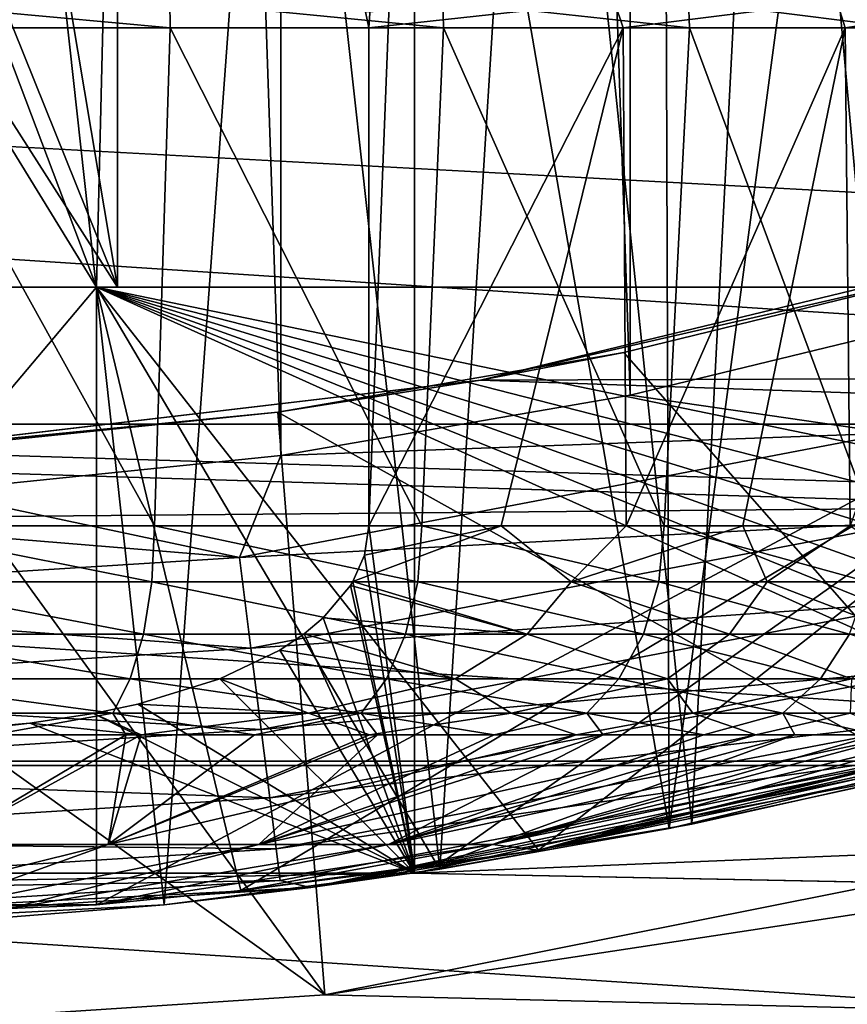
# Model space of a CAD drawing. Header units: millimetres. Extents: x -147 to 182, y -41 to 41.
# Tile 216 of 256: x 77.52 to 79.44, y -13.16 to -10.88. Entities that reach past the tile are written whole.
import ezdxf

# ---------------------------------------------------------------- set-up
doc = ezdxf.new("R2010")
doc.units = ezdxf.units.MM
doc.header["$LTSCALE"] = 51.403556
for name, color, linetype in [('146', 7, 'CONTINUOUS'), ('2', 7, 'CONTINUOUS'), ('3', 7, 'CONTINUOUS'), ('325', 7, 'CONTINUOUS'), ('326', 7, 'CONTINUOUS'), ('328', 7, 'CONTINUOUS'), ('329', 7, 'CONTINUOUS'), ('330', 7, 'CONTINUOUS'), ('339', 7, 'CONTINUOUS'), ('340', 7, 'CONTINUOUS'), ('341', 7, 'CONTINUOUS'), ('344', 7, 'CONTINUOUS'), ('346', 7, 'CONTINUOUS'), ('349', 7, 'CONTINUOUS'), ('350', 7, 'CONTINUOUS'), ('355', 7, 'CONTINUOUS'), ('357', 7, 'CONTINUOUS'), ('358', 7, 'CONTINUOUS'), ('360', 7, 'CONTINUOUS'), ('361', 7, 'CONTINUOUS'), ('363', 7, 'CONTINUOUS'), ('52', 7, 'CONTINUOUS'), ('53', 7, 'CONTINUOUS'), ('70', 7, 'CONTINUOUS'), ('72', 7, 'CONTINUOUS')]:
    doc.layers.add(name, color=color, linetype=linetype)

msp = doc.modelspace()

# ---------------------------------------------------------------- linework, layer by layer
at = {"layer": '146', "color": 7, "linetype": 'CONTINUOUS'}
for points in [[(79.9851, -11.3782, -19.9884), (78.5895, -11.7151, -19.7928), (79.7106, -11.4587, -26.5), (79.9851, -11.3782, -19.9884)], [(78.5895, -11.7151, -19.7928), (78.9211, -11.6511, -26.5), (79.7106, -11.4587, -26.5), (78.5895, -11.7151, -19.7928)], [(78.5895, -11.7151, -19.7928), (78.1205, -11.7892, -26.5), (78.9211, -11.6511, -26.5), (78.5895, -11.7151, -19.7928)], [(78.5895, -11.7151, -19.7928), (77.1955, -11.8797, -19.6945), (78.1205, -11.7892, -26.5), (78.5895, -11.7151, -19.7928)], [(77.1955, -11.8797, -19.6945), (77.3121, -11.8723, -26.5), (78.1205, -11.7892, -26.5), (77.1955, -11.8797, -19.6945)]]:
    msp.add_3dface(points, dxfattribs=at)
at = {"layer": '2', "color": 7, "linetype": 'CONTINUOUS'}
for points in [[(-112.7, -9.1098, 21.119), (-112.7, -11.5, 19.9186), (136.7, -9.1098, 21.119), (-112.7, -9.1098, 21.119)], [(136.7, -9.1098, 21.119), (-112.7, -11.5, 19.9186), (136.7, -11.5, 19.9186), (136.7, -9.1098, 21.119)], [(-112.7, -11.5, 19.9186), (-112.7, -13.7346, 18.4488), (136.7, -11.5, 19.9186), (-112.7, -11.5, 19.9186)], [(136.7, -11.5, 19.9186), (-112.7, -13.7346, 18.4488), (136.7, -13.7346, 18.4488), (136.7, -11.5, 19.9186)]]:
    msp.add_3dface(points, dxfattribs=at)
at = {"layer": '3', "color": 7, "linetype": 'CONTINUOUS'}
for points in [[(79.9851, -11.3782, -19.9884), (136.7, -11.5, -19.9186), (78.5895, -11.7151, -19.7928), (79.9851, -11.3782, -19.9884)], [(136.7, -11.5, -19.9186), (136.7, -13.7346, -18.4488), (78.5895, -11.7151, -19.7928), (136.7, -11.5, -19.9186)], [(78.5895, -11.7151, -19.7928), (136.7, -13.7346, -18.4488), (77.1955, -11.8797, -19.6945), (78.5895, -11.7151, -19.7928)], [(136.7, -13.7346, -18.4488), (-112.7, -13.7346, -18.4488), (-77.1961, -11.8796, -19.6945), (136.7, -13.7346, -18.4488)], [(-75.8038, -11.8796, -19.6945), (136.7, -13.7346, -18.4488), (-77.1961, -11.8796, -19.6945), (-75.8038, -11.8796, -19.6945)], [(75.8045, -11.8797, -19.6945), (136.7, -13.7346, -18.4488), (-75.8038, -11.8796, -19.6945), (75.8045, -11.8797, -19.6945)], [(77.1955, -11.8797, -19.6945), (136.7, -13.7346, -18.4488), (75.8045, -11.8797, -19.6945), (77.1955, -11.8797, -19.6945)]]:
    msp.add_3dface(points, dxfattribs=at)
at = {"layer": '325', "color": 7, "linetype": 'CONTINUOUS'}
for points in [[(78.1279, 11.8891, -51.1), (77.3143, 11.9723, -51.1), (78.1279, -11.8891, -51.1), (78.1279, 11.8891, -51.1)], [(78.1279, -11.8891, -51.1), (77.3143, 11.9723, -51.1), (77.3143, -11.9723, -51.1), (78.1279, -11.8891, -51.1)], [(78.9357, 11.7502, -51.1), (78.1279, 11.8891, -51.1), (78.9357, -11.7502, -51.1), (78.9357, 11.7502, -51.1)], [(78.9357, -11.7502, -51.1), (78.1279, 11.8891, -51.1), (78.1279, -11.8891, -51.1), (78.9357, -11.7502, -51.1)], [(79.7328, 11.5564, -51.1), (78.9357, 11.7502, -51.1), (79.7327, -11.5564, -51.1), (79.7328, 11.5564, -51.1)], [(79.7327, -11.5564, -51.1), (78.9357, 11.7502, -51.1), (78.9357, -11.7502, -51.1), (79.7327, -11.5564, -51.1)]]:
    msp.add_3dface(points, dxfattribs=at)
at = {"layer": '326', "color": 7, "linetype": 'CONTINUOUS'}
for points in [[(49.2728, -12.5967, -81.1), (48.0704, -9.5791, -81.1), (103.7272, -12.5967, -81.1), (49.2728, -12.5967, -81.1)], [(103.7272, -12.5967, -81.1), (48.0704, -9.5791, -81.1), (104.9296, -9.5791, -81.1), (103.7272, -12.5967, -81.1)], [(50.7943, -15.4666, -81.1), (49.2728, -12.5967, -81.1), (102.2057, -15.4666, -81.1), (50.7943, -15.4666, -81.1)], [(102.2057, -15.4666, -81.1), (49.2728, -12.5967, -81.1), (103.7272, -12.5967, -81.1), (102.2057, -15.4666, -81.1)]]:
    msp.add_3dface(points, dxfattribs=at)
at = {"layer": '328', "color": 7, "linetype": 'CONTINUOUS'}
for points in [[(79.7327, -11.5564, -51.1), (78.9357, -11.7502, -51.1), (79.5393, -11.8375, -51.1248), (79.7327, -11.5564, -51.1)], [(78.9357, -11.7502, -51.1), (78.1279, -11.8891, -51.1), (79.5393, -11.8375, -51.1248), (78.9357, -11.7502, -51.1)], [(78.1279, -11.8891, -51.1), (78.0318, -12.1251, -51.1248), (79.5393, -11.8375, -51.1248), (78.1279, -11.8891, -51.1)], [(78.0318, -12.1251, -51.1248), (79.592, -12.0425, -51.1986), (79.5393, -11.8375, -51.1248), (78.0318, -12.1251, -51.1248)], [(78.1279, -11.8891, -51.1), (77.3143, -11.9723, -51.1), (78.0318, -12.1251, -51.1248), (78.1279, -11.8891, -51.1)], [(77.3143, -11.9723, -51.1), (76.5, -12, -51.1), (78.0318, -12.1251, -51.1248), (77.3143, -11.9723, -51.1)], [(76.5, -12, -51.1), (76.5, -12.2214, -51.1248), (78.0318, -12.1251, -51.1248), (76.5, -12, -51.1)], [(78.0583, -12.335, -51.1986), (79.592, -12.0425, -51.1986), (78.0318, -12.1251, -51.1248), (78.0583, -12.335, -51.1986)], [(78.0583, -12.335, -51.1986), (79.6392, -12.2264, -51.3177), (79.592, -12.0425, -51.1986), (78.0583, -12.335, -51.1986)], [(76.5, -12.2214, -51.1248), (78.0583, -12.335, -51.1986), (78.0318, -12.1251, -51.1248), (76.5, -12.2214, -51.1248)], [(76.5, -12.2214, -51.1248), (76.5, -12.4331, -51.1986), (78.0583, -12.335, -51.1986), (76.5, -12.2214, -51.1248)], [(78.0821, -12.5234, -51.3177), (79.6392, -12.2264, -51.3177), (78.0583, -12.335, -51.1986), (78.0821, -12.5234, -51.3177)], [(78.0821, -12.5234, -51.3177), (79.6786, -12.38, -51.4762), (79.6392, -12.2264, -51.3177), (78.0821, -12.5234, -51.3177)], [(76.5, -12.4331, -51.1986), (78.0821, -12.5234, -51.3177), (78.0583, -12.335, -51.1986), (76.5, -12.4331, -51.1986)], [(78.102, -12.6808, -51.4762), (79.6786, -12.38, -51.4762), (78.0821, -12.5234, -51.3177), (78.102, -12.6808, -51.4762)], [(78.102, -12.6808, -51.4762), (79.7083, -12.4956, -51.6659), (79.6786, -12.38, -51.4762), (78.102, -12.6808, -51.4762)], [(76.5, -12.4331, -51.1986), (76.5, -12.623, -51.3177), (78.0821, -12.5234, -51.3177), (76.5, -12.4331, -51.1986)], [(78.1169, -12.7991, -51.6659), (79.7083, -12.4956, -51.6659), (78.102, -12.6808, -51.4762), (78.1169, -12.7991, -51.6659)], [(78.1169, -12.7991, -51.6659), (79.7267, -12.5673, -51.8775), (79.7083, -12.4956, -51.6659), (78.1169, -12.7991, -51.6659)], [(76.5, -12.623, -51.3177), (78.102, -12.6808, -51.4762), (78.0821, -12.5234, -51.3177), (76.5, -12.623, -51.3177)], [(78.1262, -12.8726, -51.8775), (79.7267, -12.5673, -51.8775), (78.1169, -12.7991, -51.6659), (78.1262, -12.8726, -51.8775)], [(78.1262, -12.8726, -51.8775), (78.1968, -12.8888, -52.1), (79.7267, -12.5673, -51.8775), (78.1262, -12.8726, -51.8775)], [(78.1968, -12.8888, -52.1), (79.8647, -12.557, -52.1), (79.7267, -12.5673, -51.8775), (78.1968, -12.8888, -52.1)], [(76.5, -12.623, -51.3177), (76.5, -12.7816, -51.4762), (78.102, -12.6808, -51.4762), (76.5, -12.623, -51.3177)], [(76.5, -12.7816, -51.4762), (78.1169, -12.7991, -51.6659), (78.102, -12.6808, -51.4762), (76.5, -12.7816, -51.4762)], [(76.5, -12.7816, -51.4762), (76.5, -12.9009, -51.6659), (78.1169, -12.7991, -51.6659), (76.5, -12.7816, -51.4762)], [(76.5, -12.9009, -51.6659), (78.1262, -12.8726, -51.8775), (78.1169, -12.7991, -51.6659), (76.5, -12.9009, -51.6659)], [(76.5, -12.9009, -51.6659), (76.5, -12.9749, -51.8775), (78.1262, -12.8726, -51.8775), (76.5, -12.9009, -51.6659)], [(76.5, -12.9749, -51.8775), (78.1968, -12.8888, -52.1), (78.1262, -12.8726, -51.8775), (76.5, -12.9749, -51.8775)], [(76.5, -12.9749, -51.8775), (76.5, -13, -52.1), (78.1968, -12.8888, -52.1), (76.5, -12.9749, -51.8775)]]:
    msp.add_3dface(points, dxfattribs=at)
at = {"layer": '329', "color": 7, "linetype": 'CONTINUOUS'}
for points in [[(77.7689, -12.5351, -63.2548), (77.4609, -12.5351, -63.1537), (77.3408, -12.7888, -64.3281), (77.7689, -12.5351, -63.2548)], [(77.7281, -12.7888, -64.5119), (77.7689, -12.5351, -63.2548), (77.3408, -12.7888, -64.3281), (77.7281, -12.7888, -64.5119)], [(78.0665, -12.5351, -63.3834), (77.7689, -12.5351, -63.2548), (77.7281, -12.7888, -64.5119), (78.0665, -12.5351, -63.3834)], [(78.3512, -12.5351, -63.5384), (78.0665, -12.5351, -63.3834), (77.7281, -12.7888, -64.5119), (78.3512, -12.5351, -63.5384)], [(78.077, -12.7888, -64.7611), (78.3512, -12.5351, -63.5384), (77.7281, -12.7888, -64.5119), (78.077, -12.7888, -64.7611)], [(78.6208, -12.5351, -63.7185), (78.3512, -12.5351, -63.5384), (78.077, -12.7888, -64.7611), (78.6208, -12.5351, -63.7185)], [(78.8729, -12.5351, -63.9223), (78.6208, -12.5351, -63.7185), (78.077, -12.7888, -64.7611), (78.8729, -12.5351, -63.9223)], [(78.3765, -12.7888, -65.0679), (78.8729, -12.5351, -63.9223), (78.077, -12.7888, -64.7611), (78.3765, -12.7888, -65.0679)], [(79.1055, -12.5351, -64.1481), (78.8729, -12.5351, -63.9223), (78.3765, -12.7888, -65.0679), (79.1055, -12.5351, -64.1481)], [(79.3167, -12.5351, -64.394), (79.1055, -12.5351, -64.1481), (78.3765, -12.7888, -65.0679), (79.3167, -12.5351, -64.394)], [(78.6172, -12.7888, -65.4228), (79.3167, -12.5351, -64.394), (78.3765, -12.7888, -65.0679), (78.6172, -12.7888, -65.4228)], [(79.5049, -12.5351, -64.658), (79.3167, -12.5351, -64.394), (78.6172, -12.7888, -65.4228), (79.5049, -12.5351, -64.658)], [(79.6683, -12.5351, -64.938), (79.5049, -12.5351, -64.658), (78.6172, -12.7888, -65.4228), (79.6683, -12.5351, -64.938)], [(78.7236, -12.8019, -65.85), (79.6683, -12.5351, -64.938), (78.6172, -12.7888, -65.4228), (78.7236, -12.8019, -65.85)], [(79.8057, -12.5351, -65.2316), (79.6683, -12.5351, -64.938), (78.7236, -12.8019, -65.85), (79.8057, -12.5351, -65.2316)], [(79.916, -12.5351, -65.5364), (79.8057, -12.5351, -65.2316), (78.7236, -12.8019, -65.85), (79.916, -12.5351, -65.5364)], [(79.9983, -12.5351, -65.85), (79.916, -12.5351, -65.5364), (78.7236, -12.8019, -65.85), (79.9983, -12.5351, -65.85)], [(77.7281, -12.7888, -64.5119), (77.3408, -12.7888, -64.3281), (77.1011, -12.9441, -65.5037), (77.7281, -12.7888, -64.5119)], [(77.3012, -12.9426, -65.6192), (77.7281, -12.7888, -64.5119), (77.1011, -12.9441, -65.5037), (77.3012, -12.9426, -65.6192)], [(78.077, -12.7888, -64.7611), (77.7281, -12.7888, -64.5119), (77.3012, -12.9426, -65.6192), (78.077, -12.7888, -64.7611)], [(77.5002, -12.9374, -65.7341), (78.077, -12.7888, -64.7611), (77.3012, -12.9426, -65.6192), (77.5002, -12.9374, -65.7341)], [(78.3765, -12.7888, -65.0679), (78.077, -12.7888, -64.7611), (77.5002, -12.9374, -65.7341), (78.3765, -12.7888, -65.0679)], [(77.701, -12.9282, -65.85), (78.3765, -12.7888, -65.0679), (77.5002, -12.9374, -65.7341), (77.701, -12.9282, -65.85)], [(78.6172, -12.7888, -65.4228), (78.3765, -12.7888, -65.0679), (77.701, -12.9282, -65.85), (78.6172, -12.7888, -65.4228)], [(78.6172, -12.7888, -65.4228), (77.701, -12.9282, -65.85), (78.0348, -12.8954, -65.85), (78.6172, -12.7888, -65.4228)], [(78.4902, -12.8375, -65.85), (78.6172, -12.7888, -65.4228), (78.0348, -12.8954, -65.85), (78.4902, -12.8375, -65.85)], [(78.7236, -12.8019, -65.85), (78.6172, -12.7888, -65.4228), (78.4902, -12.8375, -65.85), (78.7236, -12.8019, -65.85)]]:
    msp.add_3dface(points, dxfattribs=at)
at = {"layer": '330', "color": 7, "linetype": 'CONTINUOUS'}
for points in [[(77.3408, -12.7888, -68.8719), (77.242, -12.5351, -70.1), (77.8047, -12.5351, -69.9314), (77.3408, -12.7888, -68.8719)], [(77.7281, -12.7888, -68.6881), (77.3408, -12.7888, -68.8719), (77.8047, -12.5351, -69.9314), (77.7281, -12.7888, -68.6881)], [(78.077, -12.7888, -68.4389), (77.7281, -12.7888, -68.6881), (78.8105, -12.5351, -69.3317), (78.077, -12.7888, -68.4389)], [(78.8105, -12.5351, -69.3317), (77.7281, -12.7888, -68.6881), (78.3323, -12.5351, -69.673), (78.8105, -12.5351, -69.3317)], [(78.3323, -12.5351, -69.673), (77.7281, -12.7888, -68.6881), (77.8047, -12.5351, -69.9314), (78.3323, -12.5351, -69.673)], [(78.3765, -12.7888, -68.1321), (78.077, -12.7888, -68.4389), (79.2264, -12.5351, -68.9168), (78.3765, -12.7888, -68.1321)], [(79.2264, -12.5351, -68.9168), (78.077, -12.7888, -68.4389), (78.8105, -12.5351, -69.3317), (79.2264, -12.5351, -68.9168)], [(78.6172, -12.7888, -67.7772), (78.3765, -12.7888, -68.1321), (79.5688, -12.5351, -68.4394), (78.6172, -12.7888, -67.7772)], [(79.5688, -12.5351, -68.4394), (78.3765, -12.7888, -68.1321), (79.2264, -12.5351, -68.9168), (79.5688, -12.5351, -68.4394)], [(78.7236, -12.8019, -67.35), (78.6172, -12.7888, -67.7772), (79.8284, -12.5351, -67.9124), (78.7236, -12.8019, -67.35)], [(79.8284, -12.5351, -67.9124), (78.6172, -12.7888, -67.7772), (79.5688, -12.5351, -68.4394), (79.8284, -12.5351, -67.9124)], [(79.9983, -12.5351, -67.35), (78.7236, -12.8019, -67.35), (79.8284, -12.5351, -67.9124), (79.9983, -12.5351, -67.35)], [(77.3408, -12.7888, -68.8719), (77.7281, -12.7888, -68.6881), (77.1011, -12.9441, -67.6963), (77.3408, -12.7888, -68.8719)], [(77.1011, -12.9441, -67.6963), (77.7281, -12.7888, -68.6881), (77.3012, -12.9426, -67.5808), (77.1011, -12.9441, -67.6963)], [(77.7281, -12.7888, -68.6881), (78.077, -12.7888, -68.4389), (77.3012, -12.9426, -67.5808), (77.7281, -12.7888, -68.6881)], [(77.3012, -12.9426, -67.5808), (78.077, -12.7888, -68.4389), (77.5002, -12.9374, -67.4659), (77.3012, -12.9426, -67.5808)], [(78.077, -12.7888, -68.4389), (78.3765, -12.7888, -68.1321), (77.5002, -12.9374, -67.4659), (78.077, -12.7888, -68.4389)], [(77.5002, -12.9374, -67.4659), (78.3765, -12.7888, -68.1321), (77.701, -12.9282, -67.35), (77.5002, -12.9374, -67.4659)], [(78.3765, -12.7888, -68.1321), (78.6172, -12.7888, -67.7772), (77.701, -12.9282, -67.35), (78.3765, -12.7888, -68.1321)], [(77.701, -12.9282, -67.35), (78.6172, -12.7888, -67.7772), (78.0348, -12.8954, -67.35), (77.701, -12.9282, -67.35)], [(78.6172, -12.7888, -67.7772), (78.7236, -12.8019, -67.35), (78.0348, -12.8954, -67.35), (78.6172, -12.7888, -67.7772)], [(78.0348, -12.8954, -67.35), (78.7236, -12.8019, -67.35), (78.4902, -12.8375, -67.35), (78.0348, -12.8954, -67.35)]]:
    msp.add_3dface(points, dxfattribs=at)
at = {"layer": '339', "color": 7, "linetype": 'CONTINUOUS'}
for points in [[(77.701, -11.5, -67.35), (77.75, -9.5, -67.3217), (76.9569, -9.5328, -67.7796), (77.701, -11.5, -67.35)], [(77.75, -11.5, -67.3217), (77.75, -9.5, -67.3217), (77.701, -11.5, -67.35), (77.75, -11.5, -67.3217)], [(76.5, -9.5437, -68.0434), (77.701, -11.5, -67.35), (76.9569, -9.5328, -67.7796), (76.5, -9.5437, -68.0434)], [(76.5, -9.5437, -68.0434), (76.5, -12.9254, -68.0434), (77.701, -11.5, -67.35), (76.5, -9.5437, -68.0434)], [(76.5, -12.9254, -68.0434), (77.701, -12.9282, -67.35), (77.701, -11.5, -67.35), (76.5, -12.9254, -68.0434)], [(76.5, -12.9254, -68.0434), (76.7023, -12.9355, -67.9266), (77.701, -12.9282, -67.35), (76.5, -12.9254, -68.0434)], [(76.7023, -12.9355, -67.9266), (77.5002, -12.9374, -67.4659), (77.701, -12.9282, -67.35), (76.7023, -12.9355, -67.9266)]]:
    msp.add_3dface(points, dxfattribs=at)
at = {"layer": '340', "color": 7, "linetype": 'CONTINUOUS'}
for points in [[(77.75, -9.5, -66.6), (77.75, -9.5, -67.3217), (77.75, -11.5, -67.3217), (77.75, -9.5, -66.6)], [(77.75, -9.5, -66.6), (77.75, -11.5, -67.3217), (77.75, -9.5, -65.8783), (77.75, -9.5, -66.6)], [(77.75, -9.5, -65.8783), (77.75, -11.5, -67.3217), (77.75, -11.5, -65.8783), (77.75, -9.5, -65.8783)]]:
    msp.add_3dface(points, dxfattribs=at)
at = {"layer": '341', "color": 7, "linetype": 'CONTINUOUS'}
for points in [[(77.4126, -9.5, -65.6835), (77.75, -11.5, -65.8783), (76.9569, -9.5328, -65.4204), (77.4126, -9.5, -65.6835)], [(77.75, -9.5, -65.8783), (77.75, -11.5, -65.8783), (77.4126, -9.5, -65.6835), (77.75, -9.5, -65.8783)], [(77.75, -11.5, -65.8783), (76.5, -9.5437, -65.1566), (76.9569, -9.5328, -65.4204), (77.75, -11.5, -65.8783)], [(76.5, -12.9254, -65.1566), (76.5, -9.5437, -65.1566), (77.701, -11.5, -65.85), (76.5, -12.9254, -65.1566)], [(76.5, -9.5437, -65.1566), (77.75, -11.5, -65.8783), (77.701, -11.5, -65.85), (76.5, -9.5437, -65.1566)], [(77.701, -12.9282, -65.85), (76.5, -12.9254, -65.1566), (77.701, -11.5, -65.85), (77.701, -12.9282, -65.85)], [(77.701, -12.9282, -65.85), (76.7023, -12.9355, -65.2734), (76.5, -12.9254, -65.1566), (77.701, -12.9282, -65.85)], [(77.701, -12.9282, -65.85), (77.5002, -12.9374, -65.7341), (76.7023, -12.9355, -65.2734), (77.701, -12.9282, -65.85)]]:
    msp.add_3dface(points, dxfattribs=at)
at = {"layer": '344', "color": 7, "linetype": 'CONTINUOUS'}
for points in [[(77.75, -11.5, -67.3217), (77.701, -11.5, -67.35), (80.3781, -11.5, -67.35), (77.75, -11.5, -67.3217)], [(77.701, -11.5, -65.85), (77.75, -11.5, -65.8783), (80.3781, -11.5, -67.35), (77.701, -11.5, -65.85)], [(77.701, -11.5, -65.85), (80.3781, -11.5, -67.35), (80.3781, -11.5, -65.85), (77.701, -11.5, -65.85)], [(77.75, -11.5, -65.8783), (77.75, -11.5, -67.3217), (80.3781, -11.5, -67.35), (77.75, -11.5, -65.8783)]]:
    msp.add_3dface(points, dxfattribs=at)
at = {"layer": '346', "color": 7, "linetype": 'CONTINUOUS'}
for points in [[(77.1745, -12.1815, -62.7254), (77.8291, -12.1815, -62.8985), (77.1779, -12.0517, -62.7086), (77.1745, -12.1815, -62.7254)], [(77.1779, -12.0517, -62.7086), (77.8291, -12.1815, -62.8985), (77.8357, -12.0517, -62.8827), (77.1779, -12.0517, -62.7086)], [(77.8291, -12.1815, -62.8985), (78.4442, -12.1815, -63.1813), (77.8357, -12.0517, -62.8827), (77.8291, -12.1815, -62.8985)], [(77.8357, -12.0517, -62.8827), (78.4442, -12.1815, -63.1813), (78.4538, -12.0517, -63.167), (77.8357, -12.0517, -62.8827)], [(78.4442, -12.1815, -63.1813), (79.0018, -12.1815, -63.5654), (78.4538, -12.0517, -63.167), (78.4442, -12.1815, -63.1813)], [(78.4538, -12.0517, -63.167), (79.0018, -12.1815, -63.5654), (79.014, -12.0517, -63.5533), (78.4538, -12.0517, -63.167)], [(79.0018, -12.1815, -63.5654), (79.4852, -12.1815, -64.0395), (79.014, -12.0517, -63.5533), (79.0018, -12.1815, -63.5654)], [(79.014, -12.0517, -63.5533), (79.4852, -12.1815, -64.0395), (79.4995, -12.0517, -64.0299), (79.014, -12.0517, -63.5533)], [(77.1647, -12.3024, -62.7747), (77.8098, -12.3024, -62.945), (77.1745, -12.1815, -62.7254), (77.1647, -12.3024, -62.7747)], [(77.1745, -12.1815, -62.7254), (77.8098, -12.3024, -62.945), (77.8291, -12.1815, -62.8985), (77.1745, -12.1815, -62.7254)], [(77.8098, -12.3024, -62.945), (78.4162, -12.3024, -63.2232), (77.8291, -12.1815, -62.8985), (77.8098, -12.3024, -62.945)], [(77.8291, -12.1815, -62.8985), (78.4162, -12.3024, -63.2232), (78.4442, -12.1815, -63.1813), (77.8291, -12.1815, -62.8985)], [(78.4162, -12.3024, -63.2232), (78.966, -12.3024, -63.6011), (78.4442, -12.1815, -63.1813), (78.4162, -12.3024, -63.2232)], [(78.4442, -12.1815, -63.1813), (78.966, -12.3024, -63.6011), (79.0018, -12.1815, -63.5654), (78.4442, -12.1815, -63.1813)], [(78.966, -12.3024, -63.6011), (79.443, -12.3024, -64.0676), (79.0018, -12.1815, -63.5654), (78.966, -12.3024, -63.6011)], [(79.0018, -12.1815, -63.5654), (79.443, -12.3024, -64.0676), (79.4852, -12.1815, -64.0395), (79.0018, -12.1815, -63.5654)], [(77.1491, -12.4062, -62.8532), (77.7791, -12.4062, -63.0189), (77.1647, -12.3024, -62.7747), (77.1491, -12.4062, -62.8532)], [(77.1647, -12.3024, -62.7747), (77.7791, -12.4062, -63.0189), (77.8098, -12.3024, -62.945), (77.1647, -12.3024, -62.7747)], [(77.7791, -12.4062, -63.0189), (78.3716, -12.4062, -63.2898), (77.8098, -12.3024, -62.945), (77.7791, -12.4062, -63.0189)], [(77.8098, -12.3024, -62.945), (78.3716, -12.4062, -63.2898), (78.4162, -12.3024, -63.2232), (77.8098, -12.3024, -62.945)], [(78.3716, -12.4062, -63.2898), (78.9091, -12.4062, -63.6579), (78.4162, -12.3024, -63.2232), (78.3716, -12.4062, -63.2898)], [(78.4162, -12.3024, -63.2232), (78.9091, -12.4062, -63.6579), (78.966, -12.3024, -63.6011), (78.4162, -12.3024, -63.2232)], [(78.9091, -12.4062, -63.6579), (79.376, -12.4062, -64.1123), (78.966, -12.3024, -63.6011), (78.9091, -12.4062, -63.6579)], [(78.966, -12.3024, -63.6011), (79.376, -12.4062, -64.1123), (79.443, -12.3024, -64.0676), (78.966, -12.3024, -63.6011)], [(79.376, -12.4062, -64.1123), (79.7584, -12.4062, -64.6397), (79.443, -12.3024, -64.0676), (79.376, -12.4062, -64.1123)], [(77.1287, -12.4856, -62.9553), (77.7391, -12.4856, -63.1153), (77.1491, -12.4062, -62.8532), (77.1287, -12.4856, -62.9553)], [(77.1491, -12.4062, -62.8532), (77.7391, -12.4856, -63.1153), (77.7791, -12.4062, -63.0189), (77.1491, -12.4062, -62.8532)], [(77.7391, -12.4856, -63.1153), (78.3135, -12.4856, -63.3766), (77.7791, -12.4062, -63.0189), (77.7391, -12.4856, -63.1153)], [(77.7791, -12.4062, -63.0189), (78.3135, -12.4856, -63.3766), (78.3716, -12.4062, -63.2898), (77.7791, -12.4062, -63.0189)], [(78.3135, -12.4856, -63.3766), (78.835, -12.4856, -63.7318), (78.3716, -12.4062, -63.2898), (78.3135, -12.4856, -63.3766)], [(78.3716, -12.4062, -63.2898), (78.835, -12.4856, -63.7318), (78.9091, -12.4062, -63.6579), (78.3716, -12.4062, -63.2898)], [(78.835, -12.4856, -63.7318), (79.2886, -12.4856, -64.1705), (78.9091, -12.4062, -63.6579), (78.835, -12.4856, -63.7318)], [(78.9091, -12.4062, -63.6579), (79.2886, -12.4856, -64.1705), (79.376, -12.4062, -64.1123), (78.9091, -12.4062, -63.6579)], [(79.2886, -12.4856, -64.1705), (79.661, -12.4856, -64.6799), (79.376, -12.4062, -64.1123), (79.2886, -12.4856, -64.1705)], [(79.376, -12.4062, -64.1123), (79.661, -12.4856, -64.6799), (79.7584, -12.4062, -64.6397), (79.376, -12.4062, -64.1123)], [(77.1287, -12.4856, -62.9553), (77.4609, -12.5351, -63.1537), (77.7391, -12.4856, -63.1153), (77.1287, -12.4856, -62.9553)], [(77.4609, -12.5351, -63.1537), (77.7689, -12.5351, -63.2548), (77.7391, -12.4856, -63.1153), (77.4609, -12.5351, -63.1537)], [(77.7689, -12.5351, -63.2548), (78.0665, -12.5351, -63.3834), (77.7391, -12.4856, -63.1153), (77.7689, -12.5351, -63.2548)], [(77.7391, -12.4856, -63.1153), (78.0665, -12.5351, -63.3834), (78.3135, -12.4856, -63.3766), (77.7391, -12.4856, -63.1153)], [(78.0665, -12.5351, -63.3834), (78.3512, -12.5351, -63.5384), (78.3135, -12.4856, -63.3766), (78.0665, -12.5351, -63.3834)], [(78.3512, -12.5351, -63.5384), (78.6208, -12.5351, -63.7185), (78.3135, -12.4856, -63.3766), (78.3512, -12.5351, -63.5384)], [(78.3135, -12.4856, -63.3766), (78.6208, -12.5351, -63.7185), (78.835, -12.4856, -63.7318), (78.3135, -12.4856, -63.3766)], [(78.6208, -12.5351, -63.7185), (78.8729, -12.5351, -63.9223), (78.835, -12.4856, -63.7318), (78.6208, -12.5351, -63.7185)], [(78.8729, -12.5351, -63.9223), (79.1055, -12.5351, -64.1481), (78.835, -12.4856, -63.7318), (78.8729, -12.5351, -63.9223)], [(78.835, -12.4856, -63.7318), (79.1055, -12.5351, -64.1481), (79.2886, -12.4856, -64.1705), (78.835, -12.4856, -63.7318)], [(79.1055, -12.5351, -64.1481), (79.3167, -12.5351, -64.394), (79.2886, -12.4856, -64.1705), (79.1055, -12.5351, -64.1481)], [(79.3167, -12.5351, -64.394), (79.5049, -12.5351, -64.658), (79.2886, -12.4856, -64.1705), (79.3167, -12.5351, -64.394)], [(79.2886, -12.4856, -64.1705), (79.5049, -12.5351, -64.658), (79.661, -12.4856, -64.6799), (79.2886, -12.4856, -64.1705)]]:
    msp.add_3dface(points, dxfattribs=at)
at = {"layer": '349', "color": 7, "linetype": 'CONTINUOUS'}
for points in [[(77.8707, -10.8384, -62.9058), (77.1963, -10.8384, -62.7217), (77.8716, -10.9, -62.8958), (77.8707, -10.8384, -62.9058)], [(77.8716, -10.9, -62.8958), (77.1963, -10.8384, -62.7217), (77.1967, -10.9, -62.7119), (77.8716, -10.9, -62.8958)], [(78.502, -10.8384, -63.2062), (77.8707, -10.8384, -62.9058), (78.5034, -10.9, -63.1958), (78.502, -10.8384, -63.2062)], [(78.5034, -10.9, -63.1958), (77.8707, -10.8384, -62.9058), (77.8716, -10.9, -62.8958), (78.5034, -10.9, -63.1958)], [(78.3236, -10.8631, -70.1), (78.8986, -10.8384, -69.7261), (78.331, -10.9, -70.1), (78.3236, -10.8631, -70.1)], [(78.331, -10.9, -70.1), (78.8986, -10.8384, -69.7261), (78.9196, -10.9, -69.7222), (78.331, -10.9, -70.1)], [(79.0702, -10.8384, -63.6134), (78.502, -10.8384, -63.2062), (79.0724, -10.9, -63.6025), (79.0702, -10.8384, -63.6134)], [(79.0724, -10.9, -63.6025), (78.502, -10.8384, -63.2062), (78.5034, -10.9, -63.1958), (79.0724, -10.9, -63.6025)], [(78.8986, -10.8384, -69.7261), (79.4133, -10.8384, -69.253), (78.9196, -10.9, -69.7222), (78.8986, -10.8384, -69.7261)], [(78.9196, -10.9, -69.7222), (79.4133, -10.8384, -69.253), (79.4324, -10.9, -69.2465), (78.9196, -10.9, -69.7222)], [(79.5575, -10.8384, -64.1146), (79.0702, -10.8384, -63.6134), (79.5608, -10.9, -64.1032), (79.5575, -10.8384, -64.1146)], [(79.5608, -10.9, -64.1032), (79.0702, -10.8384, -63.6134), (79.0724, -10.9, -63.6025), (79.5608, -10.9, -64.1032)], [(79.4133, -10.8384, -69.253), (79.8363, -10.8384, -68.6964), (79.4324, -10.9, -69.2465), (79.4133, -10.8384, -69.253)], [(79.4324, -10.9, -69.2465), (79.8363, -10.8384, -68.6964), (79.8532, -10.9, -68.6878), (79.4324, -10.9, -69.2465)]]:
    msp.add_3dface(points, dxfattribs=at)
at = {"layer": '350', "color": 7, "linetype": 'CONTINUOUS'}
for points in [[(78.3236, -10.8631, -70.1), (78.331, -10.9, -70.1), (78.4365, -9.3452, -70.1), (78.3236, -10.8631, -70.1)], [(78.331, -10.9, -70.1), (78.331, -12.0517, -70.1), (78.4365, -9.3452, -70.1), (78.331, -10.9, -70.1)], [(78.331, -12.0517, -70.1), (78.4365, -12.855, -70.1), (78.4365, -9.3452, -70.1), (78.331, -12.0517, -70.1)], [(100.573, -13.2944, -70.1), (101.2808, -11.9232, -70.1), (78.4365, -12.855, -70.1), (100.573, -13.2944, -70.1)], [(78.4365, -12.855, -70.1), (101.2808, -11.9232, -70.1), (80.0877, -12.4951, -70.1), (78.4365, -12.855, -70.1)], [(78.331, -12.0517, -70.1), (78.3209, -12.1198, -70.1), (78.4365, -12.855, -70.1), (78.331, -12.0517, -70.1)], [(78.3209, -12.1198, -70.1), (78.294, -12.1811, -70.1), (78.4365, -12.855, -70.1), (78.3209, -12.1198, -70.1)], [(78.294, -12.1811, -70.1), (78.2883, -12.1904, -70.1), (78.4365, -12.855, -70.1), (78.294, -12.1811, -70.1)], [(78.2883, -12.1904, -70.1), (78.2256, -12.2649, -70.1), (78.4365, -12.855, -70.1), (78.2883, -12.1904, -70.1)], [(78.2256, -12.2649, -70.1), (78.1812, -12.302, -70.1), (78.4365, -12.855, -70.1), (78.2256, -12.2649, -70.1)], [(78.1812, -12.302, -70.1), (78.1253, -12.3394, -70.1), (78.4365, -12.855, -70.1), (78.1812, -12.302, -70.1)], [(78.1253, -12.3394, -70.1), (77.9867, -12.4062, -70.1), (78.4365, -12.855, -70.1), (78.1253, -12.3394, -70.1)], [(77.9867, -12.4062, -70.1), (77.7965, -12.4643, -70.1), (78.4365, -12.855, -70.1), (77.9867, -12.4062, -70.1)], [(77.7965, -12.4643, -70.1), (77.6941, -12.4858, -70.1), (78.4365, -12.855, -70.1), (77.7965, -12.4643, -70.1)], [(77.6941, -12.4858, -70.1), (77.5469, -12.5086, -70.1), (78.4365, -12.855, -70.1), (77.6941, -12.4858, -70.1)], [(77.5469, -12.5086, -70.1), (77.242, -12.5351, -70.1), (74.5635, -12.855, -70.1), (77.5469, -12.5086, -70.1)], [(78.4365, -12.855, -70.1), (77.5469, -12.5086, -70.1), (74.5635, -12.855, -70.1), (78.4365, -12.855, -70.1)], [(52.427, -13.2944, -70.1), (100.573, -13.2944, -70.1), (78.4365, -12.855, -70.1), (52.427, -13.2944, -70.1)], [(52.427, -13.2944, -70.1), (78.4365, -12.855, -70.1), (74.5635, -12.855, -70.1), (52.427, -13.2944, -70.1)]]:
    msp.add_3dface(points, dxfattribs=at)
at = {"layer": '355', "color": 7, "linetype": 'CONTINUOUS'}
for points in [[(78.4365, -12.855, -70.1), (80.0877, -12.4951, -70.1), (79.0255, -12.7523, -69.7019), (78.4365, -12.855, -70.1)], [(79.0255, -12.7523, -69.7019), (80.0877, -12.4951, -70.1), (79.5376, -12.6401, -69.2025), (79.0255, -12.7523, -69.7019)], [(79.8647, -12.557, -52.1), (78.1968, -12.8888, -52.1), (79.5816, -12.6295, -64.0497), (79.8647, -12.557, -52.1)], [(79.5816, -12.6295, -64.0497), (78.1968, -12.8888, -52.1), (79.078, -12.7418, -63.5416), (79.5816, -12.6295, -64.0497)], [(79.078, -12.7418, -63.5416), (78.1968, -12.8888, -52.1), (78.4953, -12.846, -63.1332), (79.078, -12.7418, -63.5416)], [(78.4953, -12.846, -63.1332), (78.1968, -12.8888, -52.1), (77.8574, -12.9289, -62.8374), (78.4953, -12.846, -63.1332)], [(78.1968, -12.8888, -52.1), (76.5, -13, -52.1), (77.8574, -12.9289, -62.8374), (78.1968, -12.8888, -52.1)], [(77.8574, -12.9289, -62.8374), (76.5, -13, -52.1), (77.1863, -12.9819, -62.6593), (77.8574, -12.9289, -62.8374)]]:
    msp.add_3dface(points, dxfattribs=at)
at = {"layer": '357', "color": 7, "linetype": 'CONTINUOUS'}
for points in [[(79.7286, -8.981, -64.2386), (79.5816, -12.6295, -64.0497), (79.2648, -9.1345, -63.7093), (79.7286, -8.981, -64.2386)], [(79.0132, -9.2069, -69.7119), (79.0255, -12.7523, -69.7019), (79.5197, -9.0534, -69.2232), (79.0132, -9.2069, -69.7119)], [(79.0255, -12.7523, -69.7019), (79.5376, -12.6401, -69.2025), (79.5197, -9.0534, -69.2232), (79.0255, -12.7523, -69.7019)], [(79.2648, -9.1345, -63.7093), (79.078, -12.7418, -63.5416), (78.7181, -9.2824, -63.2713), (79.2648, -9.1345, -63.7093)], [(79.5816, -12.6295, -64.0497), (79.078, -12.7418, -63.5416), (79.2648, -9.1345, -63.7093), (79.5816, -12.6295, -64.0497)], [(78.4365, -9.3452, -70.1), (79.0255, -12.7523, -69.7019), (79.0132, -9.2069, -69.7119), (78.4365, -9.3452, -70.1)], [(78.7181, -9.2824, -63.2713), (78.4953, -12.846, -63.1332), (78.1153, -9.406, -62.9406), (78.7181, -9.2824, -63.2713)], [(79.078, -12.7418, -63.5416), (78.4953, -12.846, -63.1332), (78.7181, -9.2824, -63.2713), (79.078, -12.7418, -63.5416)], [(78.4365, -9.3452, -70.1), (78.4365, -12.855, -70.1), (79.0255, -12.7523, -69.7019), (78.4365, -9.3452, -70.1)], [(78.1153, -9.406, -62.9406), (77.8574, -12.9289, -62.8374), (77.4797, -9.4933, -62.7218), (78.1153, -9.406, -62.9406)], [(78.4953, -12.846, -63.1332), (77.8574, -12.9289, -62.8374), (78.1153, -9.406, -62.9406), (78.4953, -12.846, -63.1332)], [(77.8574, -12.9289, -62.8374), (77.1863, -12.9819, -62.6593), (77.4797, -9.4933, -62.7218), (77.8574, -12.9289, -62.8374)]]:
    msp.add_3dface(points, dxfattribs=at)
at = {"layer": '358', "color": 7, "linetype": 'CONTINUOUS'}
for points in [[(77.1779, -12.0517, -62.7086), (77.8357, -12.0517, -62.8827), (77.1967, -10.9, -62.7119), (77.1779, -12.0517, -62.7086)], [(77.8357, -12.0517, -62.8827), (77.8716, -10.9, -62.8958), (77.1967, -10.9, -62.7119), (77.8357, -12.0517, -62.8827)], [(77.8357, -12.0517, -62.8827), (78.4538, -12.0517, -63.167), (77.8716, -10.9, -62.8958), (77.8357, -12.0517, -62.8827)], [(78.4538, -12.0517, -63.167), (78.5034, -10.9, -63.1958), (77.8716, -10.9, -62.8958), (78.4538, -12.0517, -63.167)], [(78.331, -10.9, -70.1), (78.9196, -10.9, -69.7222), (78.331, -12.0517, -70.1), (78.331, -10.9, -70.1)], [(78.331, -12.0517, -70.1), (78.9196, -10.9, -69.7222), (78.6374, -12.0517, -69.9217), (78.331, -12.0517, -70.1)], [(78.4538, -12.0517, -63.167), (79.014, -12.0517, -63.5533), (78.5034, -10.9, -63.1958), (78.4538, -12.0517, -63.167)], [(79.014, -12.0517, -63.5533), (79.0724, -10.9, -63.6025), (78.5034, -10.9, -63.1958), (79.014, -12.0517, -63.5533)], [(78.6374, -12.0517, -69.9217), (78.9196, -10.9, -69.7222), (78.9266, -12.0517, -69.7167), (78.6374, -12.0517, -69.9217)], [(78.9196, -10.9, -69.7222), (79.4324, -10.9, -69.2465), (78.9266, -12.0517, -69.7167), (78.9196, -10.9, -69.7222)], [(78.9266, -12.0517, -69.7167), (79.4324, -10.9, -69.2465), (79.1963, -12.0517, -69.4866), (78.9266, -12.0517, -69.7167)], [(79.014, -12.0517, -63.5533), (79.4995, -12.0517, -64.0299), (79.0724, -10.9, -63.6025), (79.014, -12.0517, -63.5533)], [(79.4995, -12.0517, -64.0299), (79.5608, -10.9, -64.1032), (79.0724, -10.9, -63.6025), (79.4995, -12.0517, -64.0299)], [(79.1963, -12.0517, -69.4866), (79.4324, -10.9, -69.2465), (79.4442, -12.0517, -69.2332), (79.1963, -12.0517, -69.4866)], [(79.4324, -10.9, -69.2465), (79.8532, -10.9, -68.6878), (79.4442, -12.0517, -69.2332), (79.4324, -10.9, -69.2465)]]:
    msp.add_3dface(points, dxfattribs=at)
at = {"layer": '360', "color": 7, "linetype": 'CONTINUOUS'}
for points in [[(78.0348, -12.8954, -65.85), (77.701, -12.9282, -65.85), (80.3781, -11.5, -65.85), (78.0348, -12.8954, -65.85)], [(77.701, -12.9282, -65.85), (77.701, -11.5, -65.85), (80.3781, -11.5, -65.85), (77.701, -12.9282, -65.85)], [(78.4902, -12.8375, -65.85), (78.0348, -12.8954, -65.85), (80.3781, -11.5, -65.85), (78.4902, -12.8375, -65.85)], [(78.7236, -12.8019, -65.85), (78.4902, -12.8375, -65.85), (80.3781, -11.5, -65.85), (78.7236, -12.8019, -65.85)], [(79.9983, -12.5351, -65.85), (78.7236, -12.8019, -65.85), (80.3781, -11.5, -65.85), (79.9983, -12.5351, -65.85)]]:
    msp.add_3dface(points, dxfattribs=at)
at = {"layer": '361', "color": 7, "linetype": 'CONTINUOUS'}
for points in [[(78.7236, -12.8019, -67.35), (79.9983, -12.5351, -67.35), (77.701, -11.5, -67.35), (78.7236, -12.8019, -67.35)], [(78.4902, -12.8375, -67.35), (78.7236, -12.8019, -67.35), (77.701, -11.5, -67.35), (78.4902, -12.8375, -67.35)], [(77.701, -11.5, -67.35), (79.9983, -12.5351, -67.35), (80.1232, -12.4847, -67.35), (77.701, -11.5, -67.35)], [(77.701, -12.9282, -67.35), (78.0348, -12.8954, -67.35), (77.701, -11.5, -67.35), (77.701, -12.9282, -67.35)], [(78.0348, -12.8954, -67.35), (78.4902, -12.8375, -67.35), (77.701, -11.5, -67.35), (78.0348, -12.8954, -67.35)], [(80.3781, -11.5, -67.35), (77.701, -11.5, -67.35), (80.3781, -12.0517, -67.35), (80.3781, -11.5, -67.35)], [(80.3781, -12.0517, -67.35), (77.701, -11.5, -67.35), (80.3607, -12.1815, -67.35), (80.3781, -12.0517, -67.35)], [(80.3607, -12.1815, -67.35), (77.701, -11.5, -67.35), (80.3104, -12.3008, -67.35), (80.3607, -12.1815, -67.35)], [(80.3104, -12.3008, -67.35), (77.701, -11.5, -67.35), (80.2296, -12.4046, -67.35), (80.3104, -12.3008, -67.35)], [(80.2296, -12.4046, -67.35), (77.701, -11.5, -67.35), (80.1232, -12.4847, -67.35), (80.2296, -12.4046, -67.35)]]:
    msp.add_3dface(points, dxfattribs=at)
at = {"layer": '363', "color": 7, "linetype": 'CONTINUOUS'}
for points in [[(78.294, -12.1811, -70.1), (78.3209, -12.1198, -70.1), (78.6374, -12.0517, -69.9217), (78.294, -12.1811, -70.1)], [(78.294, -12.1811, -70.1), (78.6374, -12.0517, -69.9217), (78.7987, -12.1815, -69.7912), (78.294, -12.1811, -70.1)], [(78.3209, -12.1198, -70.1), (78.331, -12.0517, -70.1), (78.6374, -12.0517, -69.9217), (78.3209, -12.1198, -70.1)], [(78.6374, -12.0517, -69.9217), (78.9266, -12.0517, -69.7167), (78.7987, -12.1815, -69.7912), (78.6374, -12.0517, -69.9217)], [(78.7987, -12.1815, -69.7912), (79.1963, -12.0517, -69.4866), (79.2524, -12.1815, -69.4092), (78.7987, -12.1815, -69.7912)], [(78.9266, -12.0517, -69.7167), (79.1963, -12.0517, -69.4866), (78.7987, -12.1815, -69.7912), (78.9266, -12.0517, -69.7167)], [(79.1963, -12.0517, -69.4866), (79.4442, -12.0517, -69.2332), (79.2524, -12.1815, -69.4092), (79.1963, -12.0517, -69.4866)], [(79.2524, -12.1815, -69.4092), (79.4442, -12.0517, -69.2332), (79.6435, -12.1815, -68.9635), (79.2524, -12.1815, -69.4092)], [(78.2883, -12.1904, -70.1), (78.294, -12.1811, -70.1), (78.6973, -12.3024, -69.801), (78.2883, -12.1904, -70.1)], [(78.294, -12.1811, -70.1), (78.7987, -12.1815, -69.7912), (78.6973, -12.3024, -69.801), (78.294, -12.1811, -70.1)], [(78.6973, -12.3024, -69.801), (78.7987, -12.1815, -69.7912), (79.165, -12.3024, -69.4235), (78.6973, -12.3024, -69.801)], [(78.7987, -12.1815, -69.7912), (79.2524, -12.1815, -69.4092), (79.165, -12.3024, -69.4235), (78.7987, -12.1815, -69.7912)], [(79.165, -12.3024, -69.4235), (79.2524, -12.1815, -69.4092), (79.5689, -12.3024, -68.9783), (79.165, -12.3024, -69.4235)], [(79.2524, -12.1815, -69.4092), (79.6435, -12.1815, -68.9635), (79.5689, -12.3024, -68.9783), (79.2524, -12.1815, -69.4092)], [(78.2256, -12.2649, -70.1), (78.2883, -12.1904, -70.1), (78.6973, -12.3024, -69.801), (78.2256, -12.2649, -70.1)], [(78.1812, -12.302, -70.1), (78.2256, -12.2649, -70.1), (78.6973, -12.3024, -69.801), (78.1812, -12.302, -70.1)], [(78.1253, -12.3394, -70.1), (78.1812, -12.302, -70.1), (78.5309, -12.4062, -69.8149), (78.1253, -12.3394, -70.1)], [(78.1812, -12.302, -70.1), (78.6973, -12.3024, -69.801), (78.5309, -12.4062, -69.8149), (78.1812, -12.302, -70.1)], [(78.5309, -12.4062, -69.8149), (78.6973, -12.3024, -69.801), (79.0222, -12.4062, -69.4459), (78.5309, -12.4062, -69.8149)], [(78.6973, -12.3024, -69.801), (79.165, -12.3024, -69.4235), (79.0222, -12.4062, -69.4459), (78.6973, -12.3024, -69.801)], [(79.0222, -12.4062, -69.4459), (79.165, -12.3024, -69.4235), (79.4476, -12.4062, -69.0025), (79.0222, -12.4062, -69.4459)], [(79.165, -12.3024, -69.4235), (79.5689, -12.3024, -68.9783), (79.4476, -12.4062, -69.0025), (79.165, -12.3024, -69.4235)], [(77.9867, -12.4062, -70.1), (78.1253, -12.3394, -70.1), (78.5309, -12.4062, -69.8149), (77.9867, -12.4062, -70.1)], [(77.7965, -12.4643, -70.1), (77.9867, -12.4062, -70.1), (78.1917, -12.4856, -69.8889), (77.7965, -12.4643, -70.1)], [(77.9867, -12.4062, -70.1), (78.5309, -12.4062, -69.8149), (78.1917, -12.4856, -69.8889), (77.9867, -12.4062, -70.1)], [(78.1917, -12.4856, -69.8889), (78.5309, -12.4062, -69.8149), (78.66, -12.4856, -69.6022), (78.1917, -12.4856, -69.8889)], [(78.5309, -12.4062, -69.8149), (79.0222, -12.4062, -69.4459), (78.66, -12.4856, -69.6022), (78.5309, -12.4062, -69.8149)], [(78.66, -12.4856, -69.6022), (79.0222, -12.4062, -69.4459), (79.0806, -12.4856, -69.2494), (78.66, -12.4856, -69.6022)], [(79.0222, -12.4062, -69.4459), (79.4476, -12.4062, -69.0025), (79.0806, -12.4856, -69.2494), (79.0222, -12.4062, -69.4459)], [(79.0806, -12.4856, -69.2494), (79.4476, -12.4062, -69.0025), (79.4444, -12.4856, -68.8382), (79.0806, -12.4856, -69.2494)], [(77.6941, -12.4858, -70.1), (77.7965, -12.4643, -70.1), (78.1917, -12.4856, -69.8889), (77.6941, -12.4858, -70.1)], [(77.8047, -12.5351, -69.9314), (77.5469, -12.5086, -70.1), (77.6941, -12.4858, -70.1), (77.8047, -12.5351, -69.9314)], [(77.8047, -12.5351, -69.9314), (77.6941, -12.4858, -70.1), (78.1917, -12.4856, -69.8889), (77.8047, -12.5351, -69.9314)], [(78.3323, -12.5351, -69.673), (77.8047, -12.5351, -69.9314), (78.1917, -12.4856, -69.8889), (78.3323, -12.5351, -69.673)], [(78.3323, -12.5351, -69.673), (78.1917, -12.4856, -69.8889), (78.66, -12.4856, -69.6022), (78.3323, -12.5351, -69.673)], [(78.8105, -12.5351, -69.3317), (78.3323, -12.5351, -69.673), (78.66, -12.4856, -69.6022), (78.8105, -12.5351, -69.3317)], [(78.8105, -12.5351, -69.3317), (78.66, -12.4856, -69.6022), (79.0806, -12.4856, -69.2494), (78.8105, -12.5351, -69.3317)], [(79.2264, -12.5351, -68.9168), (78.8105, -12.5351, -69.3317), (79.0806, -12.4856, -69.2494), (79.2264, -12.5351, -68.9168)], [(79.2264, -12.5351, -68.9168), (79.0806, -12.4856, -69.2494), (79.4444, -12.4856, -68.8382), (79.2264, -12.5351, -68.9168)], [(79.5688, -12.5351, -68.4394), (79.2264, -12.5351, -68.9168), (79.4444, -12.4856, -68.8382), (79.5688, -12.5351, -68.4394)], [(77.8047, -12.5351, -69.9314), (77.242, -12.5351, -70.1), (77.5469, -12.5086, -70.1), (77.8047, -12.5351, -69.9314)]]:
    msp.add_3dface(points, dxfattribs=at)
at = {"layer": '52', "color": 7, "linetype": 'CONTINUOUS'}
for points in [[(69.6758, -11.8168, -50.5), (68.1914, -10.8247, -50.5), (83.3242, -11.8168, -50.5), (69.6758, -11.8168, -50.5)], [(83.3242, -11.8168, -50.5), (68.1914, -10.8247, -50.5), (84.8086, -10.8247, -50.5), (83.3242, -11.8168, -50.5)], [(71.2769, -12.6066, -50.5), (69.6758, -11.8168, -50.5), (81.7231, -12.6066, -50.5), (71.2769, -12.6066, -50.5)], [(81.7231, -12.6066, -50.5), (69.6758, -11.8168, -50.5), (83.3242, -11.8168, -50.5), (81.7231, -12.6066, -50.5)], [(72.9674, -13.1806, -50.5), (71.2769, -12.6066, -50.5), (80.0326, -13.1806, -50.5), (72.9674, -13.1806, -50.5)], [(80.0326, -13.1806, -50.5), (71.2769, -12.6066, -50.5), (81.7231, -12.6066, -50.5), (80.0326, -13.1806, -50.5)]]:
    msp.add_3dface(points, dxfattribs=at)
at = {"layer": '53', "color": 7, "linetype": 'CONTINUOUS'}
for points in [[(80.0326, -13.1806, -32.5), (81.7231, -12.6066, -32.5), (78.2294, -13.1366, -32.5), (80.0326, -13.1806, -32.5)], [(78.2294, -13.1366, -32.5), (81.7231, -12.6066, -32.5), (79.9294, -12.7985, -32.5), (78.2294, -13.1366, -32.5)], [(76.5, -13.25, -32.5), (80.0326, -13.1806, -32.5), (78.2294, -13.1366, -32.5), (76.5, -13.25, -32.5)]]:
    msp.add_3dface(points, dxfattribs=at)
at = {"layer": '70', "color": 7, "linetype": 'CONTINUOUS'}
for points in [[(78.2294, -13.1366, -32.5), (79.9294, -12.7985, -32.5), (78.2294, -13.1366, -28.1089), (78.2294, -13.1366, -32.5)], [(78.2294, -13.1366, -28.1089), (79.9294, -12.7985, -32.5), (79.9293, -12.7985, -28.1089), (78.2294, -13.1366, -28.1089)], [(76.5, -13.25, -32.5), (78.2294, -13.1366, -32.5), (76.5, -13.25, -28.1089), (76.5, -13.25, -32.5)], [(76.5, -13.25, -28.1089), (78.2294, -13.1366, -32.5), (78.2294, -13.1366, -28.1089), (76.5, -13.25, -28.1089)]]:
    msp.add_3dface(points, dxfattribs=at)
at = {"layer": '72', "color": 7, "linetype": 'CONTINUOUS'}
for points in [[(78.9211, -11.6511, -26.5), (79.9293, -12.7985, -28.1089), (79.7106, -11.4587, -26.5), (78.9211, -11.6511, -26.5)], [(78.1205, -11.7892, -26.5), (79.9293, -12.7985, -28.1089), (78.9211, -11.6511, -26.5), (78.1205, -11.7892, -26.5)], [(77.3121, -11.8723, -26.5), (78.2294, -13.1366, -28.1089), (78.1205, -11.7892, -26.5), (77.3121, -11.8723, -26.5)], [(78.2294, -13.1366, -28.1089), (79.9293, -12.7985, -28.1089), (78.1205, -11.7892, -26.5), (78.2294, -13.1366, -28.1089)], [(76.5, -11.9, -26.5), (78.2294, -13.1366, -28.1089), (77.3121, -11.8723, -26.5), (76.5, -11.9, -26.5)], [(76.5, -13.25, -28.1089), (78.2294, -13.1366, -28.1089), (76.5, -11.9, -26.5), (76.5, -13.25, -28.1089)]]:
    msp.add_3dface(points, dxfattribs=at)

doc.saveas('drawing.dxf')
